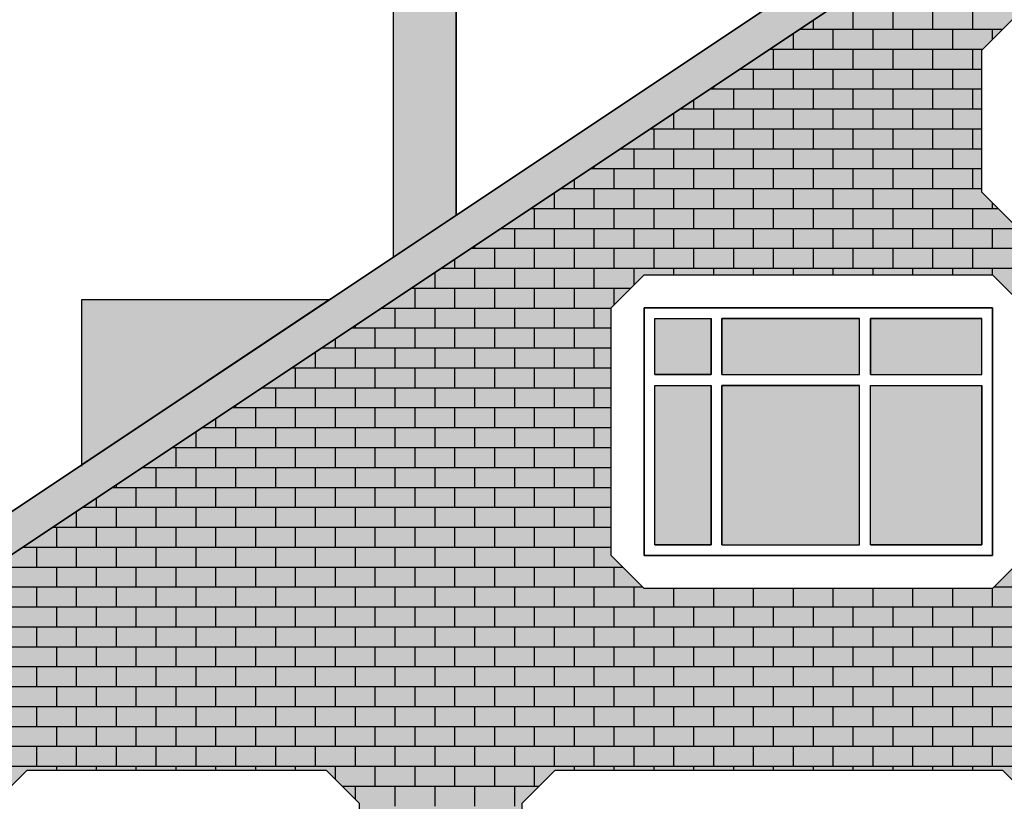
# Model space of a CAD drawing. Header units: millimetres. Extents: x 84778 to 227326, y -44398 to 146312.
# Tile 13 of 67: x 150950 to 156916, y 4372 to 9106. Entities that reach past the tile are written whole.
import ezdxf

# ---------------------------------------------------------------- set-up
doc = ezdxf.new("R2010")
doc.units = ezdxf.units.MM
doc.header["$LTSCALE"] = 10
for name, color, linetype, lineweight in [('Основная', 7, 'Continuous', 30), ('основной', 7, 'Continuous', 30), ('Тонкая', 7, 'Continuous', 25)]:
    doc.layers.add(name, color=color, linetype=linetype, lineweight=lineweight)
doc.layers.add('ОТМЫВКА', color=254, linetype='Continuous')
doc.layers.add('Отмывка 2', color=7, linetype='Continuous')

msp = doc.modelspace()

# ---------------------------------------------------------------- hatches: boundary and pattern name
at = {"layer": 'Основная', "ltscale": 1000}
h = msp.add_hatch(color=7, dxfattribs=at)
h.paths.add_polyline_path([(155139.4, 7296.3), (154799.4, 7296.3), (154799.4, 6956.3), (155139.4, 6956.3)])
h.paths.add_polyline_path([(156039.4, 7296.3), (155204.4, 7296.3), (155204.4, 6956.3), (156039.4, 6956.3)])
h.paths.add_polyline_path([(156779.4, 7296.3), (156104.4, 7296.3), (156104.4, 6956.3), (156779.4, 6956.3)])
h = msp.add_hatch(color=7, dxfattribs=at)
h.paths.add_polyline_path([(156039.4, 6891.3), (155204.4, 6891.3), (155204.4, 5926.3), (156039.4, 5926.3)])
h.paths.add_polyline_path([(155139.4, 6891.3), (154799.4, 6891.3), (154799.4, 5926.3), (155139.4, 5926.3)])
h.paths.add_polyline_path([(156779.4, 6891.3), (156104.4, 6891.3), (156104.4, 5926.3), (156779.4, 5926.3)])
at = {"layer": 'ОТМЫВКА', "ltscale": 1000}
h = msp.add_hatch(color=254, dxfattribs=at)
h.paths.add_polyline_path([(153594.4, 9186.2), (153214.4, 9186.2), (153214.4, 7669.2), (153594.4, 7922.4)])
h.paths.add_polyline_path([(153674.4, 9236.2), (153594.4, 9236.2), (153134.4, 9236.2), (153134.4, 9186.2), (153214.4, 9186.2), (153674.4, 9186.2)])
h.paths.add_polyline_path([(153594.4, 9286.2), (153214.4, 9286.2), (153214.4, 9236.2), (153594.4, 9236.2)])
h.paths.add_polyline_path([(153674.4, 9336.2), (153594.4, 9336.2), (153134.4, 9336.2), (153134.4, 9286.2), (153214.4, 9286.2), (153674.4, 9286.2)])
h.paths.add_polyline_path([(153264.4, 9444.7), (153214.4, 9444.7), (153214.4, 9336.2), (153264.4, 9336.2)])
h.paths.add_polyline_path([(153594.4, 9444.7), (153540.4, 9444.7), (153540.4, 9336.2), (153594.4, 9336.2)])
h.paths.add_polyline_path([(157834.4, 11620.1), (157914.4, 11620.1), (157914.4, 11670.1), (157834.4, 11670.1), (157834.4, 11720.1), (157914.4, 11720.1), (157914.4, 11770.1), (157834.4, 11770.1), (157834.4, 11878.5), (157784.4, 11878.5), (157784.4, 11770.1), (157504.4, 11770.1), (157504.4, 11878.5), (157454.4, 11878.5), (157454.4, 11770.1), (157374.4, 11770.1), (157374.4, 11720.1), (157454.4, 11720.1), (157454.4, 11670.1), (157374.4, 11670.1), (157374.4, 11620.1), (157454.4, 11620.1), (157454.4, 10494.6), (157644.4, 10621.3), (157834.4, 10441.9)])
h = msp.add_hatch(color=31, dxfattribs=at)
h.paths.add_polyline_path([(158464.4, 5631.2), (158664.4, 5831.2), (160774.4, 5831.2), (160974.4, 5631.2), (160974.4, 4131.2), (160774.4, 3931.2), (158664.4, 3931.2), (158464.4, 4131.2)], flags=16)
h.paths.add_polyline_path([(154534.4, 7361.3), (154734.4, 7561.3), (156844.4, 7561.3), (157044.4, 7361.3), (157044.4, 5861.3), (156844.4, 5661.3), (154734.4, 5661.3), (154534.4, 5861.3)], flags=16)
h.paths.add_polyline_path([(156779.4, 8921.3), (156979.4, 9121.3), (158189.4, 9121.3), (158389.4, 8921.3), (158389.4, 8061.3), (158189.4, 7861.3), (156979.4, 7861.3), (156779.4, 8061.3)], flags=16)
h.paths.add_polyline_path([(149998.6, 5266.3), (150034.4, 5266.2), (150034.4, 5191.2), (150074.4, 5191.2), (150074.4, 5116.2), (150114.4, 5116.2), (150114.4, 5041.2), (150164.5, 5041.2), (150164.5, 2031.3), (157644.4, 2031.3), (157644.4, 3431.3), (161524.4, 3431.3), (161524.2, 6306.2), (161574.4, 6306.2), (161574.4, 6381.2), (161614.4, 6381.2), (161614.4, 6456.2), (161654.4, 6456.3), (161654.4, 6531.3), (161694.4, 6531.3), (161694.4, 6539), (157644.4, 10361.3)])
h.paths.add_polyline_path([(153994.5, 4361.3), (154194.5, 4561.3), (156904.5, 4561.3), (157104.5, 4361.3), (157104.4, 2861.3), (156904.4, 2661.3), (154194.4, 2661.3), (153994.4, 2861.3)], flags=16)
h.paths.add_polyline_path([(152806.5, 4561.3), (153006.5, 4361.3), (153006.4, 2861.3), (152806.4, 2661.3), (150996.4, 2661.3), (150796.4, 2861.3), (150796.5, 4361.3), (150996.5, 4561.3)], flags=16)
edge = h.paths.add_edge_path(flags=0)
edge.add_line((160974.4, 4131.2), (160974.4, 5631.2))
at = {"layer": 'Отмывка 2', "ltscale": 1000}
h = msp.add_hatch(color=254, dxfattribs=at)
h.paths.add_polyline_path([(157644.4, 10361.3), (157644.4, 10621.3), (149815.5, 5404.2), (149815.5, 5144.2)])
h.paths.add_polyline_path([(157644.4, 10621.3), (157644.4, 10361.3), (161872.4, 6370.9), (161872.4, 6630.9)])
at = {"layer": 'Тонкая', "ltscale": 1000}
msp.add_hatch(color=254, dxfattribs=at).paths.add_polyline_path([(152826.9, 7411), (151326.5, 7411), (151326.5, 6411.1)])

# ---------------------------------------------------------------- linework, layer by layer
at = {"layer": 'Основная', "ltscale": 1000}
for points in [[(149815.5, 5404.2), (157644.4, 10621.3), (157644.4, 10361.3), (149815.5, 5144.2), (149815.5, 5404.2)], [(151326.5, 6411.1), (151326.5, 7411), (152826.9, 7411)]]:
    msp.add_lwpolyline(points, dxfattribs=at)
at = {"layer": 'основной', "ltscale": 1000}
msp.add_lwpolyline([(149815.5, 5404.2), (149815.5, 5144.2), (157644.4, 10361.3), (157644.4, 10621.3), (149815.5, 5404.2)], dxfattribs=at)
at = {"layer": 'основной', "ltscale": 50}
msp.add_lwpolyline([(149815.5, 5144.2), (157644.4, 10361.3)], dxfattribs=at)
at = {"layer": 'Тонкая', "ltscale": 1000}
for p, q in [((156000.5, 9048.7), (156000.5, 9169.4)), ((156241.8, 9048.7), (156241.8, 9169.4)), ((156483, 9048.7), (156483, 9169.4)), ((156724.4, 9048.7), (156724.4, 9169.4)), ((155759.1, 9048.7), (155759.1, 9105)), ((155638.5, 8928.1), (155638.5, 9024.6)), ((155674.8, 9048.7), (156906.8, 9048.7)), ((155879.8, 8928.1), (155879.8, 9048.7)), ((156121.1, 8928.1), (156121.1, 9048.7)), ((156362.4, 8928.1), (156362.4, 9048.7)), ((156603.7, 8928.1), (156603.7, 9048.7)), ((156845, 8986.9), (156845, 9048.7)), ((155493.7, 8928.1), (156786.2, 8928.1)), ((155517.9, 8807.4), (155517.9, 8928.1)), ((155759.1, 8807.4), (155759.1, 8928.1)), ((156000.5, 8807.4), (156000.5, 8928.1)), ((156241.8, 8807.4), (156241.8, 8928.1)), ((156483, 8807.4), (156483, 8928.1)), ((156724.4, 8807.4), (156724.4, 8928.1)), ((155312.7, 8807.4), (156779.4, 8807.4)), ((155397.2, 8686.8), (155397.2, 8807.4)), ((155638.5, 8686.8), (155638.5, 8807.4)), ((155879.8, 8686.8), (155879.8, 8807.4)), ((156121.1, 8686.8), (156121.1, 8807.4)), ((156362.4, 8686.8), (156362.4, 8807.4)), ((156603.7, 8686.8), (156603.7, 8807.4)), ((155131.6, 8686.8), (156779.4, 8686.8)), ((155155.9, 8686.8), (155155.9, 8703)), ((155276.5, 8566.1), (155276.5, 8686.8)), ((155517.9, 8566.1), (155517.9, 8686.8)), ((155759.1, 8566.1), (155759.1, 8686.8)), ((156000.5, 8566.1), (156000.5, 8686.8)), ((156241.8, 8566.1), (156241.8, 8686.8)), ((156483, 8566.1), (156483, 8686.8)), ((156724.4, 8566.1), (156724.4, 8686.8)), ((155035.2, 8566.1), (155035.2, 8622.6)), ((154914.6, 8445.5), (154914.6, 8542.2)), ((154950.5, 8566.1), (156779.4, 8566.1)), ((155155.9, 8445.5), (155155.9, 8566.1)), ((155397.2, 8445.5), (155397.2, 8566.1)), ((155638.5, 8445.5), (155638.5, 8566.1)), ((155879.8, 8445.5), (155879.8, 8566.1)), ((156121.1, 8445.5), (156121.1, 8566.1)), ((156362.4, 8445.5), (156362.4, 8566.1)), ((156603.7, 8445.5), (156603.7, 8566.1)), ((154769.5, 8445.5), (156779.4, 8445.5)), ((154794, 8324.8), (154794, 8445.5)), ((155035.2, 8324.8), (155035.2, 8445.5)), ((155276.5, 8324.8), (155276.5, 8445.5)), ((155517.9, 8324.8), (155517.9, 8445.5)), ((155759.1, 8324.8), (155759.1, 8445.5)), ((156000.5, 8324.8), (156000.5, 8445.5)), ((156241.8, 8324.8), (156241.8, 8445.5)), ((156483, 8324.8), (156483, 8445.5)), ((156724.4, 8324.8), (156724.4, 8445.5)), ((154588.4, 8324.8), (156779.4, 8324.8)), ((154673.3, 8204.2), (154673.3, 8324.8)), ((154914.6, 8204.2), (154914.6, 8324.8)), ((155155.9, 8204.2), (155155.9, 8324.8)), ((155397.2, 8204.2), (155397.2, 8324.8)), ((155638.5, 8204.2), (155638.5, 8324.8)), ((155879.8, 8204.2), (155879.8, 8324.8)), ((156121.1, 8204.2), (156121.1, 8324.8)), ((156362.4, 8204.2), (156362.4, 8324.8)), ((156603.7, 8204.2), (156603.7, 8324.8)), ((154407.4, 8204.2), (156779.4, 8204.2)), ((154432, 8204.2), (154432, 8220.6)), ((154552.6, 8083.5), (154552.6, 8204.2)), ((154794, 8083.5), (154794, 8204.2)), ((155035.2, 8083.5), (155035.2, 8204.2)), ((155276.5, 8083.5), (155276.5, 8204.2)), ((155517.9, 8083.5), (155517.9, 8204.2)), ((155759.1, 8083.5), (155759.1, 8204.2)), ((156000.5, 8083.5), (156000.5, 8204.2)), ((156241.8, 8083.5), (156241.8, 8204.2)), ((156483, 8083.5), (156483, 8204.2)), ((156724.4, 8083.5), (156724.4, 8204.2)), ((154311.4, 8083.5), (154311.4, 8140.2)), ((154190.7, 7962.9), (154190.7, 8059.8)), ((154226.3, 8083.5), (156779.4, 8083.5)), ((154432, 7962.9), (154432, 8083.5)), ((154673.3, 7962.9), (154673.3, 8083.5)), ((154914.6, 7962.9), (154914.6, 8083.5)), ((155155.9, 7962.9), (155155.9, 8083.5)), ((155397.2, 7962.9), (155397.2, 8083.5)), ((155638.5, 7962.9), (155638.5, 8083.5)), ((155879.8, 7962.9), (155879.8, 8083.5)), ((156121.1, 7962.9), (156121.1, 8083.5)), ((156362.4, 7962.9), (156362.4, 8083.5)), ((156603.7, 7962.9), (156603.7, 8083.5)), ((156845, 7962.9), (156845, 7995.6)), ((154045.3, 7962.9), (156877.7, 7962.9)), ((154070, 7842.2), (154070, 7962.9)), ((154311.4, 7842.2), (154311.4, 7962.9)), ((154552.6, 7842.2), (154552.6, 7962.9)), ((154794, 7842.2), (154794, 7962.9)), ((155035.2, 7842.2), (155035.2, 7962.9)), ((155276.5, 7842.2), (155276.5, 7962.9)), ((155517.9, 7842.2), (155517.9, 7962.9)), ((155759.1, 7842.2), (155759.1, 7962.9)), ((156000.5, 7842.2), (156000.5, 7962.9)), ((156241.8, 7842.2), (156241.8, 7962.9)), ((156483, 7842.2), (156483, 7962.9)), ((156724.4, 7842.2), (156724.4, 7962.9)), ((153864.2, 7842.2), (160313.4, 7842.2)), ((153949.4, 7721.6), (153949.4, 7842.2)), ((154190.7, 7721.6), (154190.7, 7842.2)), ((154432, 7721.6), (154432, 7842.2)), ((154673.3, 7721.6), (154673.3, 7842.2)), ((154914.6, 7721.6), (154914.6, 7842.2)), ((155155.9, 7721.6), (155155.9, 7842.2)), ((155397.2, 7721.6), (155397.2, 7842.2)), ((155638.5, 7721.6), (155638.5, 7842.2)), ((155879.8, 7721.6), (155879.8, 7842.2)), ((156121.1, 7721.6), (156121.1, 7842.2)), ((156362.4, 7721.6), (156362.4, 7842.2)), ((156603.7, 7721.6), (156603.7, 7842.2)), ((156845, 7721.6), (156845, 7842.2)), ((153683.2, 7721.6), (160441.3, 7721.6)), ((153708.1, 7721.6), (153708.1, 7738.2)), ((153828.8, 7600.9), (153828.8, 7721.6)), ((154070, 7600.9), (154070, 7721.6)), ((154311.4, 7600.9), (154311.4, 7721.6)), ((154552.6, 7600.9), (154552.6, 7721.6)), ((154794, 7600.9), (154794, 7721.6)), ((155035.2, 7600.9), (155035.2, 7721.6)), ((155276.5, 7600.9), (155276.5, 7721.6)), ((155517.9, 7600.9), (155517.9, 7721.6)), ((155759.1, 7600.9), (155759.1, 7721.6)), ((156000.5, 7600.9), (156000.5, 7721.6)), ((156241.8, 7600.9), (156241.8, 7721.6)), ((156483, 7600.9), (156483, 7721.6)), ((156724.4, 7600.9), (156724.4, 7721.6)), ((153587.5, 7600.9), (153587.5, 7657.8)), ((153466.8, 7480.3), (153466.8, 7577.4)), ((153502.1, 7600.9), (160569.1, 7600.9)), ((153708.1, 7480.3), (153708.1, 7600.9)), ((153949.4, 7480.3), (153949.4, 7600.9)), ((154190.7, 7480.3), (154190.7, 7600.9)), ((154432, 7480.3), (154432, 7600.9)), ((154673.3, 7500.2), (154673.3, 7600.9)), ((154914.6, 7561.3), (154914.6, 7600.9)), ((155155.9, 7561.3), (155155.9, 7600.9)), ((155397.2, 7561.3), (155397.2, 7600.9)), ((155638.5, 7561.3), (155638.5, 7600.9)), ((155879.8, 7561.3), (155879.8, 7600.9)), ((156121.1, 7561.3), (156121.1, 7600.9)), ((156362.4, 7561.3), (156362.4, 7600.9)), ((156603.7, 7561.3), (156603.7, 7600.9)), ((156845, 7560.6), (156845, 7600.9)), ((153321.1, 7480.3), (154653.4, 7480.3)), ((153346.1, 7359.6), (153346.1, 7480.3)), ((153587.5, 7359.6), (153587.5, 7480.3)), ((153828.8, 7359.6), (153828.8, 7480.3)), ((154070, 7359.6), (154070, 7480.3)), ((154311.4, 7359.6), (154311.4, 7480.3)), ((154552.6, 7379.6), (154552.6, 7480.3)), ((153140, 7359.6), (154534.4, 7359.6)), ((153225.5, 7239), (153225.5, 7359.6)), ((153466.8, 7239), (153466.8, 7359.6)), ((153708.1, 7239), (153708.1, 7359.6)), ((153949.4, 7239), (153949.4, 7359.6)), ((154190.7, 7239), (154190.7, 7359.6)), ((154432, 7239), (154432, 7359.6)), ((152959, 7239), (154534.4, 7239)), ((152984.2, 7239), (152984.2, 7255.8)), ((153104.9, 7118.3), (153104.9, 7239)), ((153346.1, 7118.3), (153346.1, 7239)), ((153587.5, 7118.3), (153587.5, 7239)), ((153828.8, 7118.3), (153828.8, 7239)), ((154070, 7118.3), (154070, 7239)), ((154311.4, 7118.3), (154311.4, 7239)), ((152863.5, 7118.3), (152863.5, 7175.4)), ((152777.9, 7118.3), (154534.4, 7118.3)), ((152984.2, 6997.7), (152984.2, 7118.3)), ((153225.5, 6997.7), (153225.5, 7118.3)), ((153466.8, 6997.7), (153466.8, 7118.3)), ((153708.1, 6997.7), (153708.1, 7118.3)), ((153949.4, 6997.7), (153949.4, 7118.3)), ((154190.7, 6997.7), (154190.7, 7118.3)), ((154432, 6997.7), (154432, 7118.3)), ((152742.9, 6997.7), (152742.9, 7095)), ((152596.9, 6997.7), (154534.4, 6997.7)), ((152622.2, 6877), (152622.2, 6997.7)), ((152863.5, 6877), (152863.5, 6997.7)), ((153104.9, 6877), (153104.9, 6997.7)), ((153346.1, 6877), (153346.1, 6997.7)), ((153587.5, 6877), (153587.5, 6997.7)), ((153828.8, 6877), (153828.8, 6997.7)), ((154070, 6877), (154070, 6997.7)), ((154311.4, 6877), (154311.4, 6997.7)), ((152415.8, 6877), (154534.4, 6877)), ((152501.6, 6756.4), (152501.6, 6877)), ((152742.9, 6756.4), (152742.9, 6877)), ((152984.2, 6756.4), (152984.2, 6877)), ((153225.5, 6756.4), (153225.5, 6877)), ((153466.8, 6756.4), (153466.8, 6877)), ((153708.1, 6756.4), (153708.1, 6877)), ((153949.4, 6756.4), (153949.4, 6877)), ((154190.7, 6756.4), (154190.7, 6877)), ((154432, 6756.4), (154432, 6877)), ((152234.8, 6756.4), (154534.4, 6756.4)), ((152260.3, 6756.4), (152260.3, 6773.4)), ((152381, 6635.7), (152381, 6756.4)), ((152622.2, 6635.7), (152622.2, 6756.4)), ((152863.5, 6635.7), (152863.5, 6756.4)), ((153104.9, 6635.7), (153104.9, 6756.4)), ((153346.1, 6635.7), (153346.1, 6756.4)), ((153587.5, 6635.7), (153587.5, 6756.4)), ((153828.8, 6635.7), (153828.8, 6756.4)), ((154070, 6635.7), (154070, 6756.4)), ((154311.4, 6635.7), (154311.4, 6756.4)), ((152139.6, 6635.7), (152139.6, 6693)), ((152053.7, 6635.7), (154534.4, 6635.7)), ((152260.3, 6515.1), (152260.3, 6635.7)), ((152501.6, 6515.1), (152501.6, 6635.7)), ((152742.9, 6515.1), (152742.9, 6635.7)), ((152984.2, 6515.1), (152984.2, 6635.7)), ((153225.5, 6515.1), (153225.5, 6635.7)), ((153466.8, 6515.1), (153466.8, 6635.7)), ((153708.1, 6515.1), (153708.1, 6635.7)), ((153949.4, 6515.1), (153949.4, 6635.7)), ((154190.7, 6515.1), (154190.7, 6635.7)), ((154432, 6515.1), (154432, 6635.7)), ((152019, 6515.1), (152019, 6612.6)), ((151872.7, 6515.1), (154534.4, 6515.1)), ((151898.4, 6394.4), (151898.4, 6515.1)), ((152139.6, 6394.4), (152139.6, 6515.1)), ((152381, 6394.4), (152381, 6515.1)), ((152622.2, 6394.4), (152622.2, 6515.1)), ((152863.5, 6394.4), (152863.5, 6515.1)), ((153104.9, 6394.4), (153104.9, 6515.1)), ((153346.1, 6394.4), (153346.1, 6515.1)), ((153587.5, 6394.4), (153587.5, 6515.1)), ((153828.8, 6394.4), (153828.8, 6515.1)), ((154070, 6394.4), (154070, 6515.1)), ((154311.4, 6394.4), (154311.4, 6515.1)), ((151691.6, 6394.4), (154534.4, 6394.4)), ((151777.7, 6273.8), (151777.7, 6394.4)), ((152019, 6273.8), (152019, 6394.4)), ((152260.3, 6273.8), (152260.3, 6394.4)), ((152501.6, 6273.8), (152501.6, 6394.4)), ((152742.9, 6273.8), (152742.9, 6394.4)), ((152984.2, 6273.8), (152984.2, 6394.4)), ((153225.5, 6273.8), (153225.5, 6394.4)), ((153466.8, 6273.8), (153466.8, 6394.4)), ((153708.1, 6273.8), (153708.1, 6394.4)), ((153949.4, 6273.8), (153949.4, 6394.4)), ((154190.7, 6273.8), (154190.7, 6394.4)), ((154432, 6273.8), (154432, 6394.4)), ((151510.6, 6273.8), (154534.4, 6273.8)), ((151536.4, 6273.8), (151536.4, 6291)), ((151657, 6153.1), (151657, 6273.8)), ((151898.4, 6153.1), (151898.4, 6273.8)), ((152139.6, 6153.1), (152139.6, 6273.8)), ((152381, 6153.1), (152381, 6273.8)), ((152622.2, 6153.1), (152622.2, 6273.8)), ((152863.5, 6153.1), (152863.5, 6273.8)), ((153104.9, 6153.1), (153104.9, 6273.8)), ((153346.1, 6153.1), (153346.1, 6273.8)), ((153587.5, 6153.1), (153587.5, 6273.8)), ((153828.8, 6153.1), (153828.8, 6273.8)), ((154070, 6153.1), (154070, 6273.8)), ((154311.4, 6153.1), (154311.4, 6273.8)), ((151415.8, 6153.1), (151415.8, 6210.6)), ((151329.5, 6153.1), (154534.4, 6153.1)), ((151536.4, 6032.5), (151536.4, 6153.1)), ((151777.7, 6032.5), (151777.7, 6153.1)), ((152019, 6032.5), (152019, 6153.1)), ((152260.3, 6032.5), (152260.3, 6153.1)), ((152501.6, 6032.5), (152501.6, 6153.1)), ((152742.9, 6032.5), (152742.9, 6153.1)), ((152984.2, 6032.5), (152984.2, 6153.1)), ((153225.5, 6032.5), (153225.5, 6153.1)), ((153466.8, 6032.5), (153466.8, 6153.1)), ((153708.1, 6032.5), (153708.1, 6153.1)), ((153949.4, 6032.5), (153949.4, 6153.1)), ((154190.7, 6032.5), (154190.7, 6153.1)), ((154432, 6032.5), (154432, 6153.1)), ((151295.1, 6032.5), (151295.1, 6130.2)), ((151148.5, 6032.5), (154534.4, 6032.5)), ((151174.5, 5911.8), (151174.5, 6032.5)), ((151415.8, 5911.8), (151415.8, 6032.5)), ((151657, 5911.8), (151657, 6032.5)), ((151898.4, 5911.8), (151898.4, 6032.5)), ((152139.6, 5911.8), (152139.6, 6032.5)), ((152381, 5911.8), (152381, 6032.5)), ((152622.2, 5911.8), (152622.2, 6032.5)), ((152863.5, 5911.8), (152863.5, 6032.5)), ((153104.9, 5911.8), (153104.9, 6032.5)), ((153346.1, 5911.8), (153346.1, 6032.5)), ((153587.5, 5911.8), (153587.5, 6032.5)), ((153828.8, 5911.8), (153828.8, 6032.5)), ((154070, 5911.8), (154070, 6032.5)), ((154311.4, 5911.8), (154311.4, 6032.5)), ((150967.4, 5911.8), (154534.4, 5911.8)), ((151053.8, 5791.2), (151053.8, 5911.8)), ((151295.1, 5791.2), (151295.1, 5911.8)), ((151536.4, 5791.2), (151536.4, 5911.8)), ((151777.7, 5791.2), (151777.7, 5911.8)), ((152019, 5791.2), (152019, 5911.8)), ((152260.3, 5791.2), (152260.3, 5911.8)), ((152501.6, 5791.2), (152501.6, 5911.8)), ((152742.9, 5791.2), (152742.9, 5911.8)), ((152984.2, 5791.2), (152984.2, 5911.8)), ((153225.5, 5791.2), (153225.5, 5911.8)), ((153466.8, 5791.2), (153466.8, 5911.8)), ((153708.1, 5791.2), (153708.1, 5911.8)), ((153949.4, 5791.2), (153949.4, 5911.8)), ((154190.7, 5791.2), (154190.7, 5911.8)), ((154432, 5791.2), (154432, 5911.8)), ((150786.4, 5791.2), (154604.4, 5791.2)), ((151174.5, 5670.5), (151174.5, 5791.2)), ((151415.8, 5670.5), (151415.8, 5791.2)), ((151657, 5670.5), (151657, 5791.2)), ((151898.4, 5670.5), (151898.4, 5791.2)), ((152139.6, 5670.5), (152139.6, 5791.2)), ((152381, 5670.5), (152381, 5791.2)), ((152622.2, 5670.5), (152622.2, 5791.2)), ((152863.5, 5670.5), (152863.5, 5791.2)), ((153104.9, 5670.5), (153104.9, 5791.2)), ((153346.1, 5670.5), (153346.1, 5791.2)), ((153587.5, 5670.5), (153587.5, 5791.2)), ((153828.8, 5670.5), (153828.8, 5791.2)), ((154070, 5670.5), (154070, 5791.2)), ((154311.4, 5670.5), (154311.4, 5791.2)), ((154552.6, 5670.5), (154552.6, 5791.2)), ((150605.3, 5670.5), (154725.1, 5670.5)), ((151053.8, 5549.9), (151053.8, 5670.5)), ((151295.1, 5549.9), (151295.1, 5670.5)), ((151536.4, 5549.9), (151536.4, 5670.5)), ((151777.7, 5549.9), (151777.7, 5670.5)), ((152019, 5549.9), (152019, 5670.5)), ((152260.3, 5549.9), (152260.3, 5670.5)), ((152501.6, 5549.9), (152501.6, 5670.5)), ((152742.9, 5549.9), (152742.9, 5670.5)), ((152984.2, 5549.9), (152984.2, 5670.5)), ((153225.5, 5549.9), (153225.5, 5670.5)), ((153466.8, 5549.9), (153466.8, 5670.5)), ((153708.1, 5549.9), (153708.1, 5670.5)), ((153949.4, 5549.9), (153949.4, 5670.5)), ((154190.7, 5549.9), (154190.7, 5670.5)), ((154432, 5549.9), (154432, 5670.5)), ((154673.3, 5549.9), (154673.3, 5670.5)), ((156853.6, 5670.5), (158503.7, 5670.5)), ((154914.6, 5549.9), (154914.6, 5661.3)), ((155155.9, 5549.9), (155155.9, 5661.3)), ((155397.2, 5549.9), (155397.2, 5661.3)), ((155638.5, 5549.9), (155638.5, 5661.3)), ((155879.8, 5549.9), (155879.8, 5661.3)), ((156121.1, 5549.9), (156121.1, 5661.3)), ((156362.4, 5549.9), (156362.4, 5661.3)), ((156603.7, 5549.9), (156603.7, 5661.3)), ((156845, 5549.9), (156845, 5661.9)), ((150424.2, 5549.9), (158464.4, 5549.9)), ((151174.5, 5429.2), (151174.5, 5549.9)), ((151415.8, 5429.2), (151415.8, 5549.9)), ((151657, 5429.2), (151657, 5549.9)), ((151898.4, 5429.2), (151898.4, 5549.9)), ((152139.6, 5429.2), (152139.6, 5549.9)), ((152381, 5429.2), (152381, 5549.9)), ((152622.2, 5429.2), (152622.2, 5549.9)), ((152863.5, 5429.2), (152863.5, 5549.9)), ((153104.9, 5429.2), (153104.9, 5549.9)), ((153346.1, 5429.2), (153346.1, 5549.9)), ((153587.5, 5429.2), (153587.5, 5549.9)), ((153828.8, 5429.2), (153828.8, 5549.9)), ((154070, 5429.2), (154070, 5549.9)), ((154311.4, 5429.2), (154311.4, 5549.9)), ((154552.6, 5429.2), (154552.6, 5549.9)), ((154794, 5429.2), (154794, 5549.9)), ((155035.2, 5429.2), (155035.2, 5549.9)), ((155276.5, 5429.2), (155276.5, 5549.9)), ((155517.9, 5429.2), (155517.9, 5549.9)), ((155759.1, 5429.2), (155759.1, 5549.9)), ((156000.5, 5429.2), (156000.5, 5549.9)), ((156241.8, 5429.2), (156241.8, 5549.9)), ((156483, 5429.2), (156483, 5549.9)), ((156724.4, 5429.2), (156724.4, 5549.9)), ((150243.2, 5429.2), (158464.4, 5429.2)), ((151053.8, 5308.6), (151053.8, 5429.2)), ((151295.1, 5308.6), (151295.1, 5429.2)), ((151536.4, 5308.6), (151536.4, 5429.2)), ((151777.7, 5308.6), (151777.7, 5429.2)), ((152019, 5308.6), (152019, 5429.2)), ((152260.3, 5308.6), (152260.3, 5429.2)), ((152501.6, 5308.6), (152501.6, 5429.2)), ((152742.9, 5308.6), (152742.9, 5429.2)), ((152984.2, 5308.6), (152984.2, 5429.2)), ((153225.5, 5308.6), (153225.5, 5429.2)), ((153466.8, 5308.6), (153466.8, 5429.2)), ((153708.1, 5308.6), (153708.1, 5429.2)), ((153949.4, 5308.6), (153949.4, 5429.2)), ((154190.7, 5308.6), (154190.7, 5429.2)), ((154432, 5308.6), (154432, 5429.2)), ((154673.3, 5308.6), (154673.3, 5429.2)), ((154914.6, 5308.6), (154914.6, 5429.2)), ((155155.9, 5308.6), (155155.9, 5429.2)), ((155397.2, 5308.6), (155397.2, 5429.2)), ((155638.5, 5308.6), (155638.5, 5429.2)), ((155879.8, 5308.6), (155879.8, 5429.2)), ((156121.1, 5308.6), (156121.1, 5429.2)), ((156362.4, 5308.6), (156362.4, 5429.2)), ((156603.7, 5308.6), (156603.7, 5429.2)), ((156845, 5308.6), (156845, 5429.2)), ((150062.1, 5308.6), (158464.4, 5308.6)), ((151174.5, 5187.9), (151174.5, 5308.6)), ((151415.8, 5187.9), (151415.8, 5308.6)), ((151657, 5187.9), (151657, 5308.6)), ((151898.4, 5187.9), (151898.4, 5308.6)), ((152139.6, 5187.9), (152139.6, 5308.6)), ((152381, 5187.9), (152381, 5308.6)), ((152622.2, 5187.9), (152622.2, 5308.6)), ((152863.5, 5187.9), (152863.5, 5308.6)), ((153104.9, 5187.9), (153104.9, 5308.6)), ((153346.1, 5187.9), (153346.1, 5308.6)), ((153587.5, 5187.9), (153587.5, 5308.6)), ((153828.8, 5187.9), (153828.8, 5308.6)), ((154070, 5187.9), (154070, 5308.6)), ((154311.4, 5187.9), (154311.4, 5308.6)), ((154552.6, 5187.9), (154552.6, 5308.6)), ((154794, 5187.9), (154794, 5308.6)), ((155035.2, 5187.9), (155035.2, 5308.6)), ((155276.5, 5187.9), (155276.5, 5308.6)), ((155517.9, 5187.9), (155517.9, 5308.6)), ((155759.1, 5187.9), (155759.1, 5308.6)), ((156000.5, 5187.9), (156000.5, 5308.6)), ((156241.8, 5187.9), (156241.8, 5308.6)), ((156483, 5187.9), (156483, 5308.6)), ((156724.4, 5187.9), (156724.4, 5308.6)), ((150074.4, 5187.9), (158464.4, 5187.9)), ((151053.8, 5067.3), (151053.8, 5187.9)), ((151295.1, 5067.3), (151295.1, 5187.9)), ((151536.4, 5067.3), (151536.4, 5187.9)), ((151777.7, 5067.3), (151777.7, 5187.9)), ((152019, 5067.3), (152019, 5187.9)), ((152260.3, 5067.3), (152260.3, 5187.9)), ((152501.6, 5067.3), (152501.6, 5187.9)), ((152742.9, 5067.3), (152742.9, 5187.9)), ((152984.2, 5067.3), (152984.2, 5187.9)), ((153225.5, 5067.3), (153225.5, 5187.9)), ((153466.8, 5067.3), (153466.8, 5187.9)), ((153708.1, 5067.3), (153708.1, 5187.9)), ((153949.4, 5067.3), (153949.4, 5187.9)), ((154190.7, 5067.3), (154190.7, 5187.9)), ((154432, 5067.3), (154432, 5187.9)), ((154673.3, 5067.3), (154673.3, 5187.9)), ((154914.6, 5067.3), (154914.6, 5187.9)), ((155155.9, 5067.3), (155155.9, 5187.9)), ((155397.2, 5067.3), (155397.2, 5187.9)), ((155638.5, 5067.3), (155638.5, 5187.9)), ((155879.8, 5067.3), (155879.8, 5187.9)), ((156121.1, 5067.3), (156121.1, 5187.9)), ((156362.4, 5067.3), (156362.4, 5187.9)), ((156603.7, 5067.3), (156603.7, 5187.9)), ((156845, 5067.3), (156845, 5187.9)), ((150114.4, 5067.3), (158464.4, 5067.3)), ((151174.5, 4946.6), (151174.5, 5067.3)), ((151415.8, 4946.6), (151415.8, 5067.3)), ((151657, 4946.6), (151657, 5067.3)), ((151898.4, 4946.6), (151898.4, 5067.3)), ((152139.6, 4946.6), (152139.6, 5067.3)), ((152381, 4946.6), (152381, 5067.3)), ((152622.2, 4946.6), (152622.2, 5067.3)), ((152863.5, 4946.6), (152863.5, 5067.3)), ((153104.9, 4946.6), (153104.9, 5067.3)), ((153346.1, 4946.6), (153346.1, 5067.3)), ((153587.5, 4946.6), (153587.5, 5067.3)), ((153828.8, 4946.6), (153828.8, 5067.3)), ((154070, 4946.6), (154070, 5067.3)), ((154311.4, 4946.6), (154311.4, 5067.3)), ((154552.6, 4946.6), (154552.6, 5067.3)), ((154794, 4946.6), (154794, 5067.3)), ((155035.2, 4946.6), (155035.2, 5067.3)), ((155276.5, 4946.6), (155276.5, 5067.3)), ((155517.9, 4946.6), (155517.9, 5067.3)), ((155759.1, 4946.6), (155759.1, 5067.3)), ((156000.5, 4946.6), (156000.5, 5067.3)), ((156241.8, 4946.6), (156241.8, 5067.3)), ((156483, 4946.6), (156483, 5067.3)), ((156724.4, 4946.6), (156724.4, 5067.3)), ((150164.5, 4946.6), (158464.4, 4946.6)), ((151053.8, 4826), (151053.8, 4946.6)), ((151295.1, 4826), (151295.1, 4946.6)), ((151536.4, 4826), (151536.4, 4946.6)), ((151777.7, 4826), (151777.7, 4946.6)), ((152019, 4826), (152019, 4946.6)), ((152260.3, 4826), (152260.3, 4946.6)), ((152501.6, 4826), (152501.6, 4946.6)), ((152742.9, 4826), (152742.9, 4946.6)), ((152984.2, 4826), (152984.2, 4946.6)), ((153225.5, 4826), (153225.5, 4946.6)), ((153466.8, 4826), (153466.8, 4946.6)), ((153708.1, 4826), (153708.1, 4946.6)), ((153949.4, 4826), (153949.4, 4946.6)), ((154190.7, 4826), (154190.7, 4946.6)), ((154432, 4826), (154432, 4946.6)), ((154673.3, 4826), (154673.3, 4946.6)), ((154914.6, 4826), (154914.6, 4946.6)), ((155155.9, 4826), (155155.9, 4946.6)), ((155397.2, 4826), (155397.2, 4946.6)), ((155638.5, 4826), (155638.5, 4946.6)), ((155879.8, 4826), (155879.8, 4946.6)), ((156121.1, 4826), (156121.1, 4946.6)), ((156362.4, 4826), (156362.4, 4946.6)), ((156603.7, 4826), (156603.7, 4946.6)), ((156845, 4826), (156845, 4946.6)), ((150164.5, 4826), (158464.4, 4826)), ((151174.5, 4705.3), (151174.5, 4826)), ((151415.8, 4705.3), (151415.8, 4826)), ((151657, 4705.3), (151657, 4826)), ((151898.4, 4705.3), (151898.4, 4826)), ((152139.6, 4705.3), (152139.6, 4826)), ((152381, 4705.3), (152381, 4826)), ((152622.2, 4705.3), (152622.2, 4826)), ((152863.5, 4705.3), (152863.5, 4826)), ((153104.9, 4705.3), (153104.9, 4826)), ((153346.1, 4705.3), (153346.1, 4826)), ((153587.5, 4705.3), (153587.5, 4826)), ((153828.8, 4705.3), (153828.8, 4826)), ((154070, 4705.3), (154070, 4826)), ((154311.4, 4705.3), (154311.4, 4826)), ((154552.6, 4705.3), (154552.6, 4826)), ((154794, 4705.3), (154794, 4826)), ((155035.2, 4705.3), (155035.2, 4826)), ((155276.5, 4705.3), (155276.5, 4826)), ((155517.9, 4705.3), (155517.9, 4826)), ((155759.1, 4705.3), (155759.1, 4826)), ((156000.5, 4705.3), (156000.5, 4826)), ((156241.8, 4705.3), (156241.8, 4826)), ((156483, 4705.3), (156483, 4826)), ((156724.4, 4705.3), (156724.4, 4826)), ((150164.5, 4705.3), (158464.4, 4705.3)), ((151053.8, 4584.7), (151053.8, 4705.3)), ((151295.1, 4584.7), (151295.1, 4705.3)), ((151536.4, 4584.7), (151536.4, 4705.3)), ((151777.7, 4584.7), (151777.7, 4705.3)), ((152019, 4584.7), (152019, 4705.3)), ((152260.3, 4584.7), (152260.3, 4705.3)), ((152501.6, 4584.7), (152501.6, 4705.3)), ((152742.9, 4584.7), (152742.9, 4705.3)), ((152984.2, 4584.7), (152984.2, 4705.3)), ((153225.5, 4584.7), (153225.5, 4705.3)), ((153466.8, 4584.7), (153466.8, 4705.3)), ((153708.1, 4584.7), (153708.1, 4705.3)), ((153949.4, 4584.7), (153949.4, 4705.3)), ((154190.7, 4584.7), (154190.7, 4705.3)), ((154432, 4584.7), (154432, 4705.3)), ((154673.3, 4584.7), (154673.3, 4705.3)), ((154914.6, 4584.7), (154914.6, 4705.3)), ((155155.9, 4584.7), (155155.9, 4705.3)), ((155397.2, 4584.7), (155397.2, 4705.3)), ((155638.5, 4584.7), (155638.5, 4705.3)), ((155879.8, 4584.7), (155879.8, 4705.3)), ((156121.1, 4584.7), (156121.1, 4705.3)), ((156362.4, 4584.7), (156362.4, 4705.3)), ((156603.7, 4584.7), (156603.7, 4705.3)), ((156845, 4584.7), (156845, 4705.3)), ((150164.5, 4584.7), (158464.4, 4584.7)), ((151174.5, 4561.3), (151174.5, 4584.7)), ((151415.8, 4561.3), (151415.8, 4584.7)), ((151657, 4561.3), (151657, 4584.7)), ((151898.4, 4561.3), (151898.4, 4584.7)), ((152139.6, 4561.3), (152139.6, 4584.7)), ((152381, 4561.3), (152381, 4584.7)), ((152622.2, 4561.3), (152622.2, 4584.7)), ((152863.5, 4504.2), (152863.5, 4584.7)), ((153104.9, 4464), (153104.9, 4584.7)), ((153346.1, 4464), (153346.1, 4584.7)), ((153587.5, 4464), (153587.5, 4584.7)), ((153828.8, 4464), (153828.8, 4584.7)), ((154070, 4464), (154070, 4584.7)), ((154311.4, 4561.3), (154311.4, 4584.7)), ((154552.6, 4561.3), (154552.6, 4584.7)), ((154794, 4561.3), (154794, 4584.7)), ((155035.2, 4561.3), (155035.2, 4584.7)), ((155276.5, 4561.3), (155276.5, 4584.7)), ((155517.9, 4561.3), (155517.9, 4584.7)), ((155759.1, 4561.3), (155759.1, 4584.7)), ((156000.5, 4561.3), (156000.5, 4584.7)), ((156241.8, 4561.3), (156241.8, 4584.7)), ((156483, 4561.3), (156483, 4584.7)), ((156724.4, 4561.3), (156724.4, 4584.7)), ((152903.7, 4464), (154097.2, 4464)), ((152984.2, 4383.5), (152984.2, 4464)), ((153225.5, 4343.4), (153225.5, 4464)), ((153466.8, 4343.4), (153466.8, 4464)), ((153708.1, 4343.4), (153708.1, 4464)), ((153949.4, 4343.4), (153949.4, 4464))]:
    msp.add_line(p, q, dxfattribs=at)
at = {"layer": 'Тонкая', "linetype": 'Continuous', "ltscale": 1000}
msp.add_line((156779.4, 8061.3), (156779.4, 8921.3), dxfattribs=at)
at = {"layer": 'Тонкая', "linetype": 'ByBlock', "ltscale": 1000}
for p, q in [((151326.5, 7411), (152826.9, 7411)), ((151326.5, 6401.5), (151326.5, 7411))]:
    msp.add_line(p, q, dxfattribs=at)
at = {"layer": 'Тонкая', "lineweight": 30, "ltscale": 50}
msp.add_lwpolyline([(149680.7, 5314.4), (157644.4, 10621.3)], dxfattribs=at)
at = {"layer": 'Тонкая', "linetype": 'Continuous', "ltscale": 1000}
for points in [[(150164.4, 2031.3), (150164.5, 5041.2), (150114.4, 5041.2), (150114.4, 5116.2), (150074.4, 5116.2), (150074.4, 5191.2), (150034.4, 5191.2), (150034.4, 5266.2), (149998.6, 5266.3), (157644.4, 10361.3), (161694.4, 6539), (161694.4, 6531.3), (161654.4, 6531.3), (161654.4, 6456.2), (161614.4, 6456.2), (161614.4, 6381.2), (161574.4, 6381.2), (161574.4, 6306.2), (161524.4, 6306.2), (161524.4, 3431.3), (157644.4, 3431.3), (157644.4, 2031.3), (150164.4, 2031.3)], [(156779.4, 8921.3), (156979.4, 9121.3), (158189.4, 9121.3), (158389.4, 8921.3), (158389.4, 8061.3), (158189.4, 7861.3), (156979.4, 7861.3), (156779.4, 8061.3), (156779.4, 8921.3)], [(154534.4, 7361.3), (154734.4, 7561.3), (156844.4, 7561.3), (157044.4, 7361.3), (157044.4, 5861.3), (156844.4, 5661.3), (154734.4, 5661.3), (154534.4, 5861.3), (154534.4, 7361.3)], [(154734.4, 5861.3), (154734.4, 7361.3), (156844.4, 7361.3), (156844.4, 5861.3), (154734.4, 5861.3)], [(154734.4, 7361.3), (154734.4, 5861.3)], [(156844.4, 7361.3), (156844.4, 5861.3)], [(152806.5, 4561.3), (153006.5, 4361.3), (153006.4, 2861.3), (152806.4, 2661.3), (150996.4, 2661.3), (150796.4, 2861.3)], [(150796.5, 4361.3), (150996.5, 4561.3)], [(153994.5, 4361.3), (154194.5, 4561.3), (156904.5, 4561.3), (157104.5, 4361.3), (157104.4, 2861.3), (156904.4, 2661.3), (154194.4, 2661.3), (153994.4, 2861.3)]]:
    msp.add_lwpolyline(points, dxfattribs=at)
at = {"layer": 'Тонкая', "ltscale": 1000}
for points in [[(150164.5, 2031.3), (157644.4, 2031.3), (157644.4, 3431.3), (161524.4, 3431.3), (161524.2, 6306.2), (161574.4, 6306.2), (161574.4, 6381.2), (161614.4, 6381.2), (161614.4, 6456.2), (161654.4, 6456.3), (161654.4, 6531.3), (161694.4, 6531.3), (161694.4, 6539), (157644.4, 10361.3), (149998.6, 5266.3)], [(153214.4, 7669.2), (153214.4, 9186.2), (153134.4, 9186.2), (153134.4, 9236.2), (153214.4, 9236.2), (153214.4, 9286.2), (153134.4, 9286.2), (153134.4, 9336.2), (153214.4, 9336.2), (153214.4, 9444.7), (153134.4, 9444.7), (153444.4, 9631.3), (153674.4, 9444.7), (153214.4, 9444.7)], [(153214.4, 7669.2), (153214.4, 9186.2), (153134.4, 9186.2), (153134.4, 9236.2), (153214.4, 9236.2), (153214.4, 9286.2), (153134.4, 9286.2), (153134.4, 9336.2), (153214.4, 9336.2), (153214.4, 9444.7), (153264.4, 9444.7), (153264.4, 9336.2), (153540.4, 9336.2), (153540.4, 9444.7), (153594.4, 9444.7), (153594.4, 9336.2), (153674.4, 9336.2), (153674.4, 9286.2), (153594.4, 9286.2), (153594.4, 9236.2), (153674.4, 9236.2), (153674.4, 9186.2), (153594.4, 9186.2), (153594.4, 7922.4)], [(153594.4, 9444.7), (153594.4, 9336.2), (153674.4, 9336.2), (153674.4, 9286.2), (153594.4, 9286.2), (153594.4, 9236.2), (153674.4, 9236.2), (153674.4, 9186.2), (153594.4, 9186.2), (153594.4, 7922.4)], [(156779.4, 8061.3), (156779.4, 8921.3), (156979.4, 9121.3), (158189.4, 9121.3), (158389.4, 8921.3), (158389.4, 8061.3), (158189.4, 7861.3), (156979.4, 7861.3), (156779.4, 8061.3)], [(154534.4, 7361.3), (154734.4, 7561.3), (156844.4, 7561.3), (157044.4, 7361.3), (157044.4, 5861.3), (156844.4, 5661.3), (154734.4, 5661.3), (154534.4, 5861.3), (154534.4, 7361.3), (154734.4, 7561.3)], [(151326.5, 7411), (152826.9, 7411), (151326.5, 6411.1), (151326.5, 7411)], [(151326.5, 6411.1), (151326.5, 7411)], [(154734.4, 7361.3), (154734.4, 5861.3), (156844.4, 5861.3), (156844.4, 7361.3), (154734.4, 7361.3)], [(154799.4, 7296.3), (155139.4, 7296.3), (155139.4, 6956.3), (154799.4, 6956.3), (154799.4, 7296.3)], [(155204.4, 7296.3), (155204.4, 6956.3), (156039.4, 6956.3), (156039.4, 7296.3), (155204.4, 7296.3)], [(156104.4, 7296.3), (156104.4, 6956.3), (156779.4, 6956.3), (156779.4, 7296.3), (156104.4, 7296.3)], [(154800.2, 6891.3), (155139.4, 6891.3), (155139.4, 5926.3), (154799.4, 5926.3), (154799.4, 6891.3)], [(156039.4, 5926.3), (156039.4, 6891.3), (155204.4, 6891.3), (155204.4, 5926.3), (156039.4, 5926.3)], [(156104.4, 6891.3), (156779.4, 6891.3), (156779.4, 5926.3), (156104.4, 5926.3), (156104.4, 6891.3), (156779.4, 6891.3)], [(156104.4, 6891.3), (156779.4, 6891.3)], [(156104.4, 5926.3), (156779.4, 5926.3)], [(153006.5, 4361.3), (153006.4, 2861.3), (152806.4, 2661.3), (150996.4, 2661.3), (150796.4, 2861.3), (150796.5, 4361.3), (150996.5, 4561.3), (152806.5, 4561.3), (153006.5, 4361.3)], [(153994.5, 4361.3), (154194.5, 4561.3), (156904.5, 4561.3), (157104.5, 4361.3), (157104.4, 2861.3), (156904.4, 2661.3), (154194.4, 2661.3), (153994.4, 2861.3), (153994.5, 4361.3)]]:
    msp.add_lwpolyline(points, dxfattribs=at)
at = {"layer": 'Тонкая', "ltscale": 50}
for points in [[(153214.4, 7669.2), (153214.4, 9186.2)], [(153594.4, 7922.4), (153594.4, 9186.2)], [(154734.4, 5861.3), (154734.4, 7361.3)], [(154734.4, 5861.3), (154734.4, 7361.3)], [(156844.4, 5861.3), (156844.4, 7361.3)], [(156844.4, 5861.3), (156844.4, 7361.3)], [(154799.4, 6956.3), (154799.4, 7296.3)], [(155139.4, 6956.3), (155139.4, 7296.3)], [(155204.4, 6956.3), (155204.4, 7296.3)], [(156039.4, 6956.3), (156039.4, 7296.3)], [(156104.4, 6956.3), (156104.4, 7296.3)], [(156779.4, 6956.3), (156779.4, 7296.3)], [(154799.4, 5926.3), (154799.4, 6891.3)], [(155139.4, 5926.3), (155139.4, 6891.3)], [(155204.4, 5926.3), (155204.4, 6891.3)], [(156039.4, 5926.3), (156039.4, 6891.3)], [(156104.4, 5926.3), (156104.4, 6891.3)], [(156779.4, 5926.3), (156779.4, 6891.3)]]:
    msp.add_lwpolyline(points, dxfattribs=at)
at = {"layer": 'Тонкая', "linetype": 'ByBlock', "ltscale": 1000}
for points in [[(154734.4, 7361.3), (156844.4, 7361.3)], [(154734.4, 7361.3), (156844.4, 7361.3)], [(154799.4, 7296.3), (155139.4, 7296.3)], [(155204.4, 7296.3), (156039.4, 7296.3)], [(156104.4, 7296.3), (156779.4, 7296.3)], [(154799.4, 6956.3), (155139.4, 6956.3)], [(155204.4, 6956.3), (156039.4, 6956.3)], [(156104.4, 6956.3), (156779.4, 6956.3)], [(154799.4, 6891.3), (155139.4, 6891.3)], [(155204.4, 6891.3), (156039.4, 6891.3)], [(156104.4, 6891.3), (156779.4, 6891.3)], [(154799.4, 5926.3), (155139.4, 5926.3)], [(155204.4, 5926.3), (156039.4, 5926.3)], [(156104.4, 5926.3), (156779.4, 5926.3)], [(154734.4, 5861.3), (156844.4, 5861.3)], [(154734.4, 5861.3), (156844.4, 5861.3)], [(150996.5, 4561.3), (152806.5, 4561.3)], [(154194.5, 4561.3), (156904.5, 4561.3)]]:
    msp.add_lwpolyline(points, dxfattribs=at)

doc.saveas('drawing.dxf')
